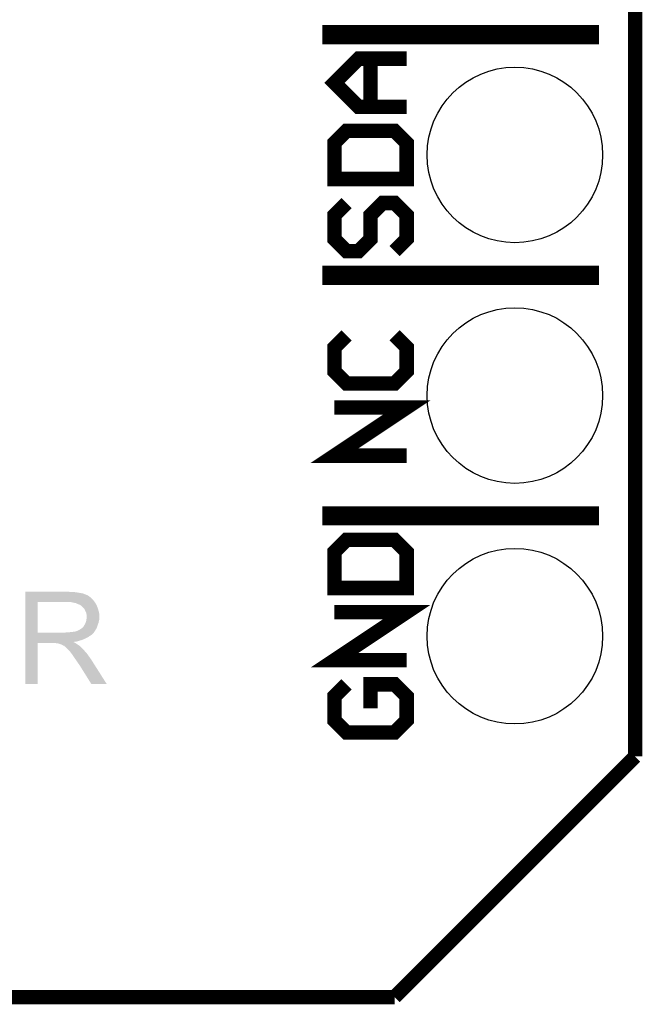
# Model space of a CAD drawing. Extents: x -1.3 to 24.2, y -3.9 to 53.4.
# Tile 7 of 42: x 17.6 to 24.2, y -3.9 to 6.5. Entities that reach past the tile are written whole.
import ezdxf

# ---------------------------------------------------------------- set-up
doc = ezdxf.new("R2010")
doc.units = 0
doc.layers.get('0').update_dxf_attribs({"linetype": 'CONTINUOUS'})
for name, color, linetype in [('NFC_4_CLICK_V100_GKO', 9, 'CONTINUOUS'), ('NFC_4_CLICK_V100_GTO', 11, 'CONTINUOUS'), ('NFC_4_CLICK_V100_GTS', 8, 'CONTINUOUS')]:
    doc.layers.add(name, color=color, linetype=linetype)

# ---------------------------------------------------------------- blocks, each defined once
blk = doc.blocks.new('ROUND_23')
blk.add_circle((0, 0), 0.927)

msp = doc.modelspace()

# ---------------------------------------------------------------- linework, layer by layer
at = {"layer": 'NFC_4_CLICK_V100_GKO', "const_width": 0.1524}
for points in [[(24.13, -1.27), (24.13, 53.34)], [(21.59, -3.81), (24.13, -1.27)], [(-1.27, -3.81), (21.59, -3.81)]]:
    msp.add_lwpolyline(points, dxfattribs=at)
at = {"layer": 'NFC_4_CLICK_V100_GTO'}
for points, const_width in [([(20.828, 6.35), (23.749, 6.35)], 0.2032), ([(21.717, 5.588), (21.209, 5.588), (20.955, 5.842), (21.209, 6.096), (21.717, 6.096), (21.336, 6.096), (21.336, 5.588)], 0.1524), ([(20.955, 4.826), (21.717, 4.826), (21.717, 5.207), (21.59, 5.334), (21.082, 5.334), (20.955, 5.207), (20.955, 4.826)], 0.1524), ([(21.082, 4.572), (20.955, 4.445), (20.955, 4.191), (21.082, 4.064), (21.209, 4.064), (21.336, 4.191), (21.336, 4.445), (21.463, 4.572), (21.59, 4.572), (21.717, 4.445), (21.717, 4.191), (21.59, 4.064)], 0.1524), ([(20.828, 3.81), (23.749, 3.81)], 0.2032), ([(21.082, 3.175), (20.955, 3.048), (20.955, 2.794), (21.082, 2.667), (21.59, 2.667), (21.717, 2.794), (21.717, 3.048), (21.59, 3.175)], 0.1524), ([(21.717, 1.905), (20.955, 1.905), (21.717, 2.413), (20.955, 2.413)], 0.1524), ([(20.828, 1.27), (23.749, 1.27)], 0.2032), ([(20.955, 0.508), (21.717, 0.508), (21.717, 0.889), (21.59, 1.016), (21.082, 1.016), (20.955, 0.889), (20.955, 0.508)], 0.1524), ([(21.717, -0.254), (20.955, -0.254), (21.717, 0.254), (20.955, 0.254)], 0.1524), ([(21.082, -0.508), (20.955, -0.635), (20.955, -0.889), (21.082, -1.016), (21.59, -1.016), (21.717, -0.889), (21.717, -0.635), (21.59, -0.508), (21.336, -0.508), (21.336, -0.762)], 0.1524)]:
    msp.add_lwpolyline(points, dxfattribs=dict(at, const_width=const_width))
for points in [[(17.69112, 0.46736), (17.691122, 0.4699), (18.155922, 0.46736), (18.143222, 0.4699)], [(17.69112, 0.4572), (17.69112, 0.46736), (18.2626, 0.4572), (18.196562, 0.46736)], [(17.69112, 0.452118), (17.69112, 0.4572), (18.293082, 0.452118), (18.2626, 0.4572)], [(17.69112, 0.44704), (17.69112, 0.452118), (18.30832, 0.44704), (18.293082, 0.452118)], [(17.69112, 0.44196), (17.69112, 0.44704), (18.321024, 0.44196), (18.30832, 0.44704)], [(17.69112, 0.441958), (17.69112, 0.44196), (18.323564, 0.441958), (18.321024, 0.44196)], [(17.69112, 0.43688), (17.69112, 0.441958), (18.33372, 0.43688), (18.323564, 0.441958)], [(17.69112, 0.431798), (17.69112, 0.43688), (18.346422, 0.431798), (18.33372, 0.43688)], [(17.69112, 0.42164), (17.69112, 0.431798), (18.36166, 0.42164), (18.346422, 0.431798)], [(17.69112, 0.408938), (17.69112, 0.42164), (18.379442, 0.408938), (18.36166, 0.42164)], [(17.691112, 0.038122), (17.691118, 0.36066), (17.82064, 0.038122), (17.820642, 0.36066)], [(17.691118, 0.373382), (17.69112, 0.39116), (18.41246, 0.373382), (18.39722, 0.39116)], [(17.691118, 0.36068), (17.691118, 0.373382), (18.422338, 0.36068), (18.41246, 0.373382)], [(17.691118, 0.36066), (17.691118, 0.36068), (17.820642, 0.36066), (18.12798, 0.36068)], [(17.69112, 0.39116), (17.69112, 0.408938), (18.39722, 0.39116), (18.379442, 0.408938)], [(18.1991, 0.35306), (18.166082, 0.36068), (18.428262, 0.35306), (18.422338, 0.36068)], [(18.213088, 0.350516), (18.1991, 0.35306), (18.43024, 0.350516), (18.428262, 0.35306)], [(18.227032, 0.34798), (18.213088, 0.350516), (18.430262, 0.34798), (18.43024, 0.350516)], [(18.227042, 0.347978), (18.227032, 0.34798), (18.430624, 0.347978), (18.430262, 0.34798)], [(18.227068, 0.347966), (18.227042, 0.347978), (18.432786, 0.347966), (18.430624, 0.347978)], [(18.24736, 0.33782), (18.227068, 0.347966), (18.43786, 0.33782), (18.432786, 0.347966)], [(18.267682, 0.330198), (18.24736, 0.33782), (18.44091, 0.330198), (18.43786, 0.33782)], [(18.274454, 0.32512), (18.267682, 0.330198), (18.44294, 0.32512), (18.44091, 0.330198)], [(18.27784, 0.32258), (18.274454, 0.32512), (18.44403, 0.32258), (18.44294, 0.32512)], [(18.285462, 0.317498), (18.27784, 0.32258), (18.446208, 0.317498), (18.44403, 0.32258)], [(18.29562, 0.30734), (18.285462, 0.317498), (18.45056, 0.30734), (18.446208, 0.317498)], [(18.30578, 0.29718), (18.29562, 0.30734), (18.453948, 0.29718), (18.45056, 0.30734)], [(18.314852, 0.28448), (18.30578, 0.29718), (18.45818, 0.28448), (18.453948, 0.29718)], [(18.31848, 0.2794), (18.314852, 0.28448), (18.459706, 0.2794), (18.45818, 0.28448)], [(18.3261, 0.259082), (18.31848, 0.2794), (18.4658, 0.259082), (18.459706, 0.2794)], [(18.3261, 0.25908), (18.3261, 0.259082), (18.465802, 0.25908), (18.4658, 0.259082)], [(18.33372, 0.243836), (18.3261, 0.25908), (18.46885, 0.243836), (18.465802, 0.25908)], [(18.335172, 0.233678), (18.33372, 0.243836), (18.47088, 0.233678), (18.46885, 0.243836)], [(18.33626, 0.226058), (18.335172, 0.233678), (18.470878, 0.226058), (18.47088, 0.233678)], [(18.336262, 0.213358), (18.33626, 0.226058), (18.470878, 0.213358), (18.470878, 0.226058)], [(18.3388, 0.205736), (18.336262, 0.213358), (18.470878, 0.205736), (18.470878, 0.213358)], [(18.303238, 0.09906), (18.310858, 0.114296), (18.448018, 0.09906), (18.453098, 0.114296)], [(18.310858, 0.114296), (18.31086, 0.1143), (18.453098, 0.114296), (18.4531, 0.1143)], [(18.31086, 0.1143), (18.313398, 0.11684), (18.4531, 0.1143), (18.454022, 0.11684)], [(18.313398, 0.11684), (18.31594, 0.121918), (18.454022, 0.11684), (18.455868, 0.121918)], [(18.31594, 0.121918), (18.321018, 0.129538), (18.455868, 0.121918), (18.45864, 0.129538)], [(18.321018, 0.129538), (18.326098, 0.14224), (18.45864, 0.129538), (18.463258, 0.14224)], [(18.326098, 0.14224), (18.331178, 0.154938), (18.463258, 0.14224), (18.465798, 0.154938)], [(18.331178, 0.154938), (18.333718, 0.167638), (18.465798, 0.154938), (18.46834, 0.167638)], [(18.333718, 0.167638), (18.33372, 0.167642), (18.46834, 0.167638), (18.46834, 0.167642)], [(18.33372, 0.167642), (18.334808, 0.175258), (18.46834, 0.167642), (18.470878, 0.175258)], [(18.334808, 0.175258), (18.33626, 0.18542), (18.470878, 0.175258), (18.470878, 0.18542)], [(18.33626, 0.18542), (18.3388, 0.200658), (18.470878, 0.18542), (18.470878, 0.200658)], [(18.3388, 0.200658), (18.3388, 0.205736), (18.470878, 0.200658), (18.470878, 0.205736)], [(17.69111, 0.0254), (17.691112, 0.02794), (18.402294, 0.0254), (18.40484, 0.02794)], [(17.69111, 0.025386), (17.69111, 0.0254), (18.399754, 0.025386), (18.402294, 0.0254)], [(17.69111, 0.02032), (17.69111, 0.025386), (18.397218, 0.02032), (18.399754, 0.025386)], [(17.69111, 0.01524), (17.69111, 0.02032), (18.39214, 0.01524), (18.397218, 0.02032)], [(17.69111, 0.01016), (17.69111, 0.01524), (18.384518, 0.01016), (18.39214, 0.01524)], [(17.69111, 0.005078), (17.69111, 0.01016), (18.37436, 0.005078), (18.384518, 0.01016)], [(17.69111, -0.01016), (17.69111, 0.005078), (18.354038, -0.01016), (18.37436, 0.005078)], [(17.691112, 0.0381), (17.691112, 0.038122), (18.112738, 0.0381), (17.82064, 0.038122)], [(17.691112, 0.02794), (17.691112, 0.0381), (18.40484, 0.02794), (18.412968, 0.0381)], [(18.112738, 0.0381), (18.127978, 0.04064), (18.412968, 0.0381), (18.415, 0.04064)], [(18.148298, 0.04064), (18.216876, 0.04826), (18.415, 0.04064), (18.42008, 0.04826)], [(18.216876, 0.04826), (18.234656, 0.055878), (18.42008, 0.04826), (18.425158, 0.055878)], [(18.234656, 0.055878), (18.239736, 0.05588), (18.425158, 0.055878), (18.42516, 0.05588)], [(18.239736, 0.05588), (18.244818, 0.05842), (18.42516, 0.05588), (18.426776, 0.05842)], [(18.244818, 0.05842), (18.252438, 0.063498), (18.426776, 0.05842), (18.430006, 0.063498)], [(18.252438, 0.063498), (18.265138, 0.06858), (18.430006, 0.063498), (18.43324, 0.06858)], [(18.265138, 0.06858), (18.27784, 0.07874), (18.43324, 0.06858), (18.439706, 0.07874)], [(18.27784, 0.07874), (18.286304, 0.083818), (18.439706, 0.07874), (18.442938, 0.083818)], [(18.286304, 0.083818), (18.290538, 0.086358), (18.442938, 0.083818), (18.443784, 0.086358)], [(18.290538, 0.086358), (18.303238, 0.09906), (18.443784, 0.086358), (18.448018, 0.09906)], [(17.6911, -0.505438), (17.691108, -0.073682), (17.820618, -0.505438), (17.82064, -0.073682)], [(17.691108, -0.063502), (17.69111, -0.060994), (18.199104, -0.063502), (18.196592, -0.060994)], [(17.691108, -0.07366), (17.691108, -0.063502), (18.219418, -0.07366), (18.199104, -0.063502)], [(17.691108, -0.073682), (17.691108, -0.07366), (17.82064, -0.073682), (18.013678, -0.07366)], [(17.69111, -0.0254), (17.69111, -0.01016), (18.32356, -0.0254), (18.354038, -0.01016)], [(17.69111, -0.04064), (17.69111, -0.0254), (18.287998, -0.04064), (18.32356, -0.0254)], [(17.69111, -0.04572), (17.69111, -0.04064), (18.267682, -0.04572), (18.287998, -0.04064)], [(17.69111, -0.05334), (17.69111, -0.04572), (18.244818, -0.05334), (18.267682, -0.04572)], [(17.69111, -0.05842), (17.69111, -0.05334), (18.221958, -0.05842), (18.244818, -0.05334)], [(17.69111, -0.060994), (17.69111, -0.05842), (18.196592, -0.060994), (18.221958, -0.05842)], [(18.023838, -0.0762), (18.013678, -0.07366), (18.224498, -0.0762), (18.219418, -0.07366)], [(18.036538, -0.076202), (18.036534, -0.0762), (18.2245, -0.076202), (18.224498, -0.0762)], [(18.039074, -0.078734), (18.036538, -0.076202), (18.228118, -0.078734), (18.2245, -0.076202)], [(18.041616, -0.07874), (18.039074, -0.078734), (18.228126, -0.07874), (18.228118, -0.078734)], [(18.064482, -0.08636), (18.041616, -0.07874), (18.239012, -0.08636), (18.228126, -0.07874)], [(18.074638, -0.088898), (18.064482, -0.08636), (18.242638, -0.088898), (18.239012, -0.08636)], [(18.08226, -0.09398), (18.074638, -0.088898), (18.249898, -0.09398), (18.242638, -0.088898)], [(18.089876, -0.099058), (18.08226, -0.09398), (18.258362, -0.099058), (18.249898, -0.09398)], [(18.097498, -0.101598), (18.089876, -0.099058), (18.262596, -0.101598), (18.258362, -0.099058)], [(18.100018, -0.1016), (18.097498, -0.101598), (18.2626, -0.1016), (18.262596, -0.101598)], [(18.10002, -0.101602), (18.100018, -0.1016), (18.262602, -0.101602), (18.2626, -0.1016)], [(18.10004, -0.104128), (18.10002, -0.101602), (18.26513, -0.104128), (18.262602, -0.101602)], [(18.112738, -0.111758), (18.10004, -0.104128), (18.27276, -0.111758), (18.26513, -0.104128)], [(18.112742, -0.111762), (18.112738, -0.111758), (18.272764, -0.111762), (18.27276, -0.111758)], [(18.115284, -0.114304), (18.112742, -0.111762), (18.27784, -0.114304), (18.272764, -0.111762)], [(18.1229, -0.12192), (18.115284, -0.114304), (18.282922, -0.12192), (18.27784, -0.114304)], [(18.122902, -0.121922), (18.1229, -0.12192), (18.282922, -0.121922), (18.282922, -0.12192)], [(18.131934, -0.132082), (18.122902, -0.121922), (18.295622, -0.132082), (18.282922, -0.121922)], [(18.14322, -0.14478), (18.131934, -0.132082), (18.306204, -0.14478), (18.295622, -0.132082)], [(18.146608, -0.14732), (18.14322, -0.14478), (18.30832, -0.14732), (18.306204, -0.14478)], [(18.153378, -0.152398), (18.146608, -0.14732), (18.312674, -0.152398), (18.30832, -0.14732)], [(18.161, -0.162558), (18.153378, -0.152398), (18.321382, -0.162558), (18.312674, -0.152398)], [(18.163542, -0.1651), (18.161, -0.162558), (18.32356, -0.1651), (18.321382, -0.162558)], [(18.166074, -0.167634), (18.163542, -0.1651), (18.325814, -0.167634), (18.32356, -0.1651)], [(18.16608, -0.170174), (18.166074, -0.167634), (18.328072, -0.170174), (18.325814, -0.167634)], [(18.18132, -0.187958), (18.16608, -0.170174), (18.34388, -0.187958), (18.328072, -0.170174)], [(18.181322, -0.18796), (18.18132, -0.187958), (18.34388, -0.18796), (18.34388, -0.187958)], [(18.198254, -0.21336), (18.181322, -0.18796), (18.36166, -0.21336), (18.34388, -0.18796)], [(18.2118, -0.23368), (18.198254, -0.21336), (18.37644, -0.23368), (18.36166, -0.21336)], [(18.217516, -0.2413), (18.2118, -0.23368), (18.38198, -0.2413), (18.37644, -0.23368)], [(18.22704, -0.254002), (18.217516, -0.2413), (18.39004, -0.254002), (18.38198, -0.2413)], [(18.23974, -0.27432), (18.22704, -0.254002), (18.40293, -0.27432), (18.39004, -0.254002)], [(18.2499, -0.28956), (18.23974, -0.27432), (18.4126, -0.28956), (18.40293, -0.27432)], [(18.254978, -0.29464), (18.2499, -0.28956), (18.415824, -0.29464), (18.4126, -0.28956)], [(18.257518, -0.299716), (18.254978, -0.29464), (18.419044, -0.299716), (18.415824, -0.29464)], [(18.260058, -0.302258), (18.257518, -0.299716), (18.420656, -0.302258), (18.419044, -0.299716)], [(18.387058, -0.50545), (18.260058, -0.302258), (18.549574, -0.50545), (18.420656, -0.302258)], [(17.820618, -0.50546), (17.6911, -0.505438), (17.820618, -0.50546), (17.820618, -0.505438)], [(18.54958, -0.50546), (18.549574, -0.50545), (18.54958, -0.50546), (18.387058, -0.50545)]]:
    msp.add_solid(points, dxfattribs=at)

# ---------------------------------------------------------------- block references
at = {"layer": 'NFC_4_CLICK_V100_GTS'}
for p in [(22.86, 5.08), (22.86, 2.54), (22.86, 0)]:
    msp.add_blockref('ROUND_23', p, dxfattribs=at)

doc.saveas('drawing.dxf')
